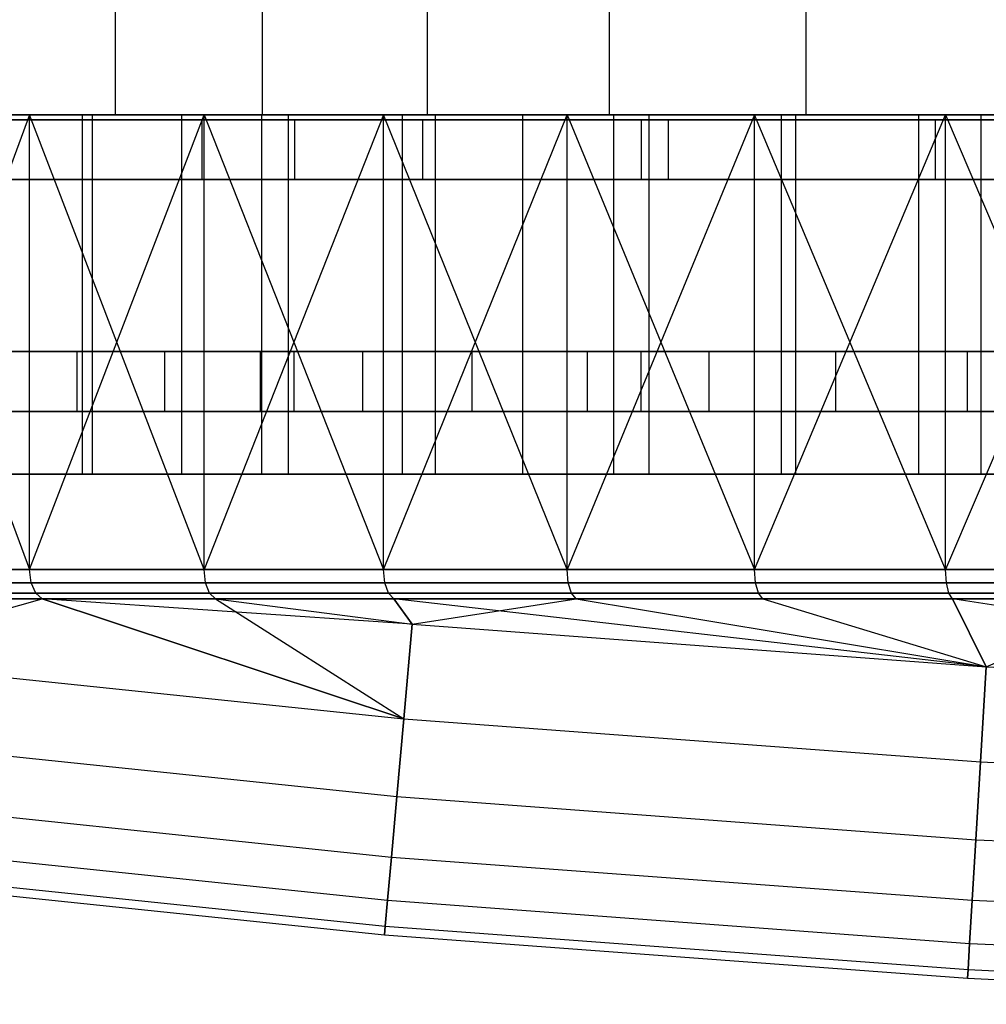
# Model space of a CAD drawing. Extents: x 0.03 to 5.34, y 0.01 to 1.62.
# Tile 4 of 33: x 1.29 to 1.93, y 0.01 to 0.66. Entities that reach past the tile are written whole.
import ezdxf

# ---------------------------------------------------------------- set-up
doc = ezdxf.new("R2010")
doc.units = 0
doc.header["$MEASUREMENT"] = 0
doc.layers.get('0').update_dxf_attribs({"color": 13, "linetype": 'CONTINUOUS'})

# ---------------------------------------------------------------- blocks, each defined once
blk = doc.blocks.new('LAMPA_KINKIET_MA_Y_STL_1')
at = {"color": 0}
for p, q in [((1.35479, 0.59646, 3.59981), (1.35479, 1.58071, 3.59981)), ((1.35479, 0.59646, 3.59981), (1.35479, 1.58071, 3.59981)), ((1.35479, 0.59646, 1.7683), (1.35479, 1.58071, 1.7683)), ((1.35479, 0.59646, 1.7683), (1.35479, 1.58071, 1.7683)), ((1.45145, 0.59646, 3.72629), (1.45145, 1.58071, 3.72629)), ((1.45145, 0.59646, 3.72629), (1.45145, 1.58071, 3.72629)), ((1.45145, 0.59646, 1.64182), (1.45145, 1.58071, 1.64182)), ((1.45145, 0.59646, 1.64182), (1.45145, 1.58071, 1.64182)), ((1.5601, 0.59646, 3.84262), (1.5601, 1.58071, 3.84262)), ((1.5601, 0.59646, 3.84262), (1.5601, 1.58071, 3.84262)), ((1.5601, 0.59646, 1.52549), (1.5601, 1.58071, 1.52549)), ((1.5601, 0.59646, 1.52549), (1.5601, 1.58071, 1.52549)), ((1.67968, 0.59646, 3.94769), (1.67968, 1.58071, 3.94769)), ((1.67968, 0.59646, 3.94769), (1.67968, 1.58071, 3.94769)), ((1.67968, 0.59646, 1.42042), (1.67968, 1.58071, 1.42042)), ((1.67968, 0.59646, 1.42042), (1.67968, 1.58071, 1.42042)), ((1.80902, 0.59646, 4.04047), (1.80902, 1.58071, 4.04047)), ((1.80902, 0.59646, 4.04047), (1.80902, 1.58071, 4.04047)), ((1.80902, 0.59646, 1.32764), (1.80902, 1.58071, 1.32764)), ((1.80902, 0.59646, 1.32764), (1.80902, 1.58071, 1.32764)), ((1.07946, 0.59646, 0.56569), (1.29835, 0.59646, 0.41645)), ((1.07946, 0.59646, 0.56569), (1.29835, 0.59646, 0.41645)), ((1.127, 0.59646, 0.62846), (1.33941, 0.59646, 0.48364)), ((1.127, 0.59646, 0.62846), (1.33941, 0.59646, 0.48364)), ((1.18704, 0.59646, 4.87977), (1.29835, 0.29749, 4.95166)), ((1.4131, 0.59646, 5.01791), (1.18704, 0.59646, 4.87977)), ((1.18704, 0.59646, 4.87977), (1.29835, 0.29749, 4.95166)), ((1.29835, 0.59646, 0.41645), (1.18704, 0.29749, 0.48834)), ((1.29835, 0.59646, 0.41645), (1.18704, 0.29749, 0.48834)), ((1.4131, 0.59646, 5.01791), (1.18704, 0.59646, 4.87977)), ((1.21795, 0.59646, 1.8376), (1.33308, 0.59646, 1.66385)), ((1.21795, 0.59646, 1.8376), (1.33308, 0.59646, 1.66385)), ((1.45076, 0.59646, 4.94876), (1.2314, 0.59646, 4.81471)), ((1.45076, 0.59646, 4.94876), (1.2314, 0.59646, 4.81471)), ((1.27106, 0.59646, 3.46443), (1.35479, 0.59646, 3.59981)), ((1.35479, 0.59646, 1.7683), (1.27106, 0.59646, 1.90368)), ((1.27106, 0.59646, 3.46443), (1.35479, 0.59646, 3.59981)), ((1.35479, 0.59646, 1.7683), (1.27106, 0.59646, 1.90368)), ((1.39845, 0.59646, 3.7855), (1.27284, 0.59646, 3.61916)), ((1.39845, 0.59646, 3.7855), (1.27284, 0.59646, 3.61916)), ((1.29835, 0.29749, 4.95166), (1.4131, 0.59646, 5.01791)), ((1.29835, 0.29749, 4.95166), (1.4131, 0.59646, 5.01791)), ((1.4131, 0.29749, 0.3502), (1.29835, 0.59646, 0.41645)), ((1.29835, 0.59646, 0.41645), (1.53102, 0.59646, 0.28975)), ((1.4131, 0.29749, 0.3502), (1.29835, 0.59646, 0.41645)), ((1.29835, 0.29749, 0.41645), (1.29835, 0.59646, 0.41645)), ((1.29835, 0.29749, 0.41645), (1.29835, 0.59646, 0.41645)), ((1.29835, 0.59646, 0.41645), (1.53102, 0.59646, 0.28975)), ((1.33308, 0.36024, 1.66385), (1.33308, 0.59646, 1.66385)), ((1.33308, 0.59646, 1.66385), (1.46869, 0.59646, 1.50556)), ((1.33308, 0.36024, 1.66385), (1.33308, 0.59646, 1.66385)), ((1.33308, 0.59646, 1.66385), (1.46869, 0.59646, 1.50556)), ((1.33941, 0.59646, 0.48364), (1.56518, 0.59646, 0.36069)), ((1.33941, 0.59646, 0.48364), (1.56518, 0.59646, 0.36069)), ((1.33941, 0.59646, 0.48364), (1.33941, 0.36024, 0.48364)), ((1.33941, 0.59646, 0.48364), (1.33941, 0.36024, 0.48364)), ((1.35479, 0.59646, 3.59981), (1.45145, 0.59646, 3.72629)), ((1.45145, 0.59646, 1.64182), (1.35479, 0.59646, 1.7683)), ((1.35479, 0.59646, 3.59981), (1.45145, 0.59646, 3.72629)), ((1.45145, 0.59646, 1.64182), (1.35479, 0.59646, 1.7683)), ((1.39845, 0.36024, 3.7855), (1.39845, 0.59646, 3.7855)), ((1.54355, 0.59646, 3.93513), (1.39845, 0.59646, 3.7855)), ((1.39845, 0.36024, 3.7855), (1.39845, 0.59646, 3.7855)), ((1.54355, 0.59646, 3.93513), (1.39845, 0.59646, 3.7855)), ((1.4131, 0.59646, 5.01791), (1.53102, 0.29749, 5.07836)), ((1.6518, 0.59646, 5.13286), (1.4131, 0.59646, 5.01791)), ((1.4131, 0.29749, 5.01791), (1.4131, 0.59646, 5.01791)), ((1.4131, 0.29749, 5.01791), (1.4131, 0.59646, 5.01791)), ((1.4131, 0.59646, 5.01791), (1.53102, 0.29749, 5.07836)), ((1.53102, 0.59646, 0.28975), (1.4131, 0.29749, 0.3502)), ((1.53102, 0.59646, 0.28975), (1.4131, 0.29749, 0.3502)), ((1.6518, 0.59646, 5.13286), (1.4131, 0.59646, 5.01791)), ((1.68238, 0.59646, 5.0603), (1.45076, 0.59646, 4.94876)), ((1.45076, 0.59646, 4.94876), (1.45076, 0.36024, 4.94876)), ((1.45076, 0.59646, 4.94876), (1.45076, 0.36024, 4.94876)), ((1.68238, 0.59646, 5.0603), (1.45076, 0.59646, 4.94876)), ((1.45145, 0.59646, 3.72629), (1.5601, 0.59646, 3.84262)), ((1.5601, 0.59646, 1.52549), (1.45145, 0.59646, 1.64182)), ((1.45145, 0.59646, 3.72629), (1.5601, 0.59646, 3.84262)), ((1.5601, 0.59646, 1.52549), (1.45145, 0.59646, 1.64182)), ((1.46869, 0.36024, 1.50556), (1.46869, 0.59646, 1.50556)), ((1.46869, 0.59646, 1.50556), (1.62273, 0.59646, 1.36514)), ((1.46869, 0.36024, 1.50556), (1.46869, 0.59646, 1.50556)), ((1.46869, 0.59646, 1.50556), (1.62273, 0.59646, 1.36514)), ((1.53102, 0.29749, 5.07836), (1.6518, 0.59646, 5.13286)), ((1.53102, 0.29749, 5.07836), (1.6518, 0.59646, 5.13286)), ((1.6518, 0.29749, 0.23525), (1.53102, 0.59646, 0.28975)), ((1.53102, 0.59646, 0.28975), (1.77514, 0.59646, 0.18684)), ((1.6518, 0.29749, 0.23525), (1.53102, 0.59646, 0.28975)), ((1.53102, 0.29749, 0.28975), (1.53102, 0.59646, 0.28975)), ((1.53102, 0.29749, 0.28975), (1.53102, 0.59646, 0.28975)), ((1.53102, 0.59646, 0.28975), (1.77514, 0.59646, 0.18684)), ((1.54355, 0.36024, 3.93513), (1.54355, 0.59646, 3.93513)), ((1.70593, 0.59646, 4.06581), (1.54355, 0.59646, 3.93513)), ((1.54355, 0.36024, 3.93513), (1.54355, 0.59646, 3.93513)), ((1.70593, 0.59646, 4.06581), (1.54355, 0.59646, 3.93513)), ((1.5601, 0.59646, 3.84262), (1.67968, 0.59646, 3.94769)), ((1.67968, 0.59646, 1.42042), (1.5601, 0.59646, 1.52549)), ((1.5601, 0.59646, 3.84262), (1.67968, 0.59646, 3.94769)), ((1.67968, 0.59646, 1.42042), (1.5601, 0.59646, 1.52549)), ((1.56518, 0.59646, 0.36069), (1.80207, 0.59646, 0.26083)), ((1.56518, 0.59646, 0.36069), (1.80207, 0.59646, 0.26083)), ((1.56518, 0.59646, 0.36069), (1.56518, 0.36024, 0.36069)), ((1.56518, 0.59646, 0.36069), (1.56518, 0.36024, 0.36069)), ((1.62273, 0.36024, 1.36514), (1.62273, 0.59646, 1.36514)), ((1.62273, 0.59646, 1.36514), (1.79285, 0.59646, 1.24471)), ((1.62273, 0.36024, 1.36514), (1.62273, 0.59646, 1.36514)), ((1.62273, 0.59646, 1.36514), (1.79285, 0.59646, 1.24471)), ((1.6518, 0.59646, 5.13286), (1.77514, 0.29749, 5.18127)), ((1.90075, 0.59646, 5.22347), (1.6518, 0.59646, 5.13286)), ((1.6518, 0.29749, 5.13286), (1.6518, 0.59646, 5.13286)), ((1.6518, 0.29749, 5.13286), (1.6518, 0.59646, 5.13286)), ((1.6518, 0.59646, 5.13286), (1.77514, 0.29749, 5.18127)), ((1.77514, 0.59646, 0.18684), (1.6518, 0.29749, 0.23525)), ((1.77514, 0.59646, 0.18684), (1.6518, 0.29749, 0.23525)), ((1.90075, 0.59646, 5.22347), (1.6518, 0.59646, 5.13286)), ((1.67968, 0.59646, 3.94769), (1.80902, 0.59646, 4.04047)), ((1.80902, 0.59646, 1.32764), (1.67968, 0.59646, 1.42042)), ((1.67968, 0.59646, 3.94769), (1.80902, 0.59646, 4.04047)), ((1.80902, 0.59646, 1.32764), (1.67968, 0.59646, 1.42042)), ((1.92396, 0.59646, 5.14823), (1.68238, 0.59646, 5.0603)), ((1.68238, 0.59646, 5.0603), (1.68238, 0.36024, 5.0603)), ((1.68238, 0.59646, 5.0603), (1.68238, 0.36024, 5.0603)), ((1.92396, 0.59646, 5.14823), (1.68238, 0.59646, 5.0603)), ((1.70593, 0.36024, 4.06581), (1.70593, 0.59646, 4.06581)), ((1.88315, 0.59646, 4.17553), (1.70593, 0.59646, 4.06581)), ((1.70593, 0.36024, 4.06581), (1.70593, 0.59646, 4.06581)), ((1.88315, 0.59646, 4.17553), (1.70593, 0.59646, 4.06581)), ((1.77514, 0.29749, 5.18127), (1.90075, 0.59646, 5.22347)), ((1.77514, 0.29749, 5.18127), (1.90075, 0.59646, 5.22347)), ((1.90075, 0.29749, 0.14464), (1.77514, 0.59646, 0.18684)), ((1.77514, 0.59646, 0.18684), (2.0283, 0.59646, 0.10875)), ((1.90075, 0.29749, 0.14464), (1.77514, 0.59646, 0.18684)), ((1.77514, 0.29749, 0.18684), (1.77514, 0.59646, 0.18684)), ((1.77514, 0.29749, 0.18684), (1.77514, 0.59646, 0.18684)), ((1.77514, 0.59646, 0.18684), (2.0283, 0.59646, 0.10875)), ((1.79285, 0.36024, 1.24471), (1.79285, 0.59646, 1.24471)), ((1.79285, 0.59646, 1.24471), (1.97648, 0.59646, 1.1461)), ((1.79285, 0.36024, 1.24471), (1.79285, 0.59646, 1.24471)), ((1.79285, 0.59646, 1.24471), (1.97648, 0.59646, 1.1461)), ((1.80207, 0.59646, 0.26083), (2.04773, 0.59646, 0.18506)), ((1.80207, 0.59646, 0.26083), (2.04773, 0.59646, 0.18506)), ((1.80207, 0.59646, 0.26083), (1.80207, 0.36024, 0.26083)), ((1.80207, 0.59646, 0.26083), (1.80207, 0.36024, 0.26083)), ((1.80902, 0.59646, 4.04047), (1.94688, 0.59646, 4.12007)), ((1.94688, 0.59646, 1.24805), (1.80902, 0.59646, 1.32764)), ((1.80902, 0.59646, 4.04047), (1.94688, 0.59646, 4.12007)), ((1.94688, 0.59646, 1.24805), (1.80902, 0.59646, 1.32764)), ((1.88315, 0.36024, 4.17553), (1.88315, 0.59646, 4.17553)), ((2.0725, 0.59646, 4.26265), (1.88315, 0.59646, 4.17553)), ((1.88315, 0.36024, 4.17553), (1.88315, 0.59646, 4.17553)), ((2.0725, 0.59646, 4.26265), (1.88315, 0.59646, 4.17553)), ((1.90075, 0.59646, 5.22347), (2.0283, 0.29749, 5.25936)), ((2.15749, 0.59646, 5.28884), (1.90075, 0.59646, 5.22347)), ((1.90075, 0.29749, 5.22347), (1.90075, 0.59646, 5.22347)), ((1.90075, 0.29749, 5.22347), (1.90075, 0.59646, 5.22347)), ((1.90075, 0.59646, 5.22347), (2.0283, 0.29749, 5.25936)), ((2.0283, 0.59646, 0.10875), (1.90075, 0.29749, 0.14464)), ((2.0283, 0.59646, 0.10875), (1.90075, 0.29749, 0.14464)), ((2.15749, 0.59646, 5.28884), (1.90075, 0.59646, 5.22347)), ((2.17309, 0.59646, 5.21167), (1.92396, 0.59646, 5.14823)), ((1.92396, 0.59646, 5.14823), (1.92396, 0.36024, 5.14823)), ((1.92396, 0.59646, 5.14823), (1.92396, 0.36024, 5.14823)), ((2.17309, 0.59646, 5.21167), (1.92396, 0.59646, 5.14823)), ((1.22952, 0.44092, 1.95978), (1.32955, 0.44092, 1.78653)), ((1.22952, 0.44092, 1.95978), (1.32955, 0.44092, 1.78653)), ((1.4722, 0.44092, 0.41683), (1.25581, 0.44092, 0.54653)), ((1.25581, 0.44092, 4.82158), (1.4722, 0.44092, 4.95128)), ((1.25581, 0.44092, 4.82158), (1.4722, 0.44092, 4.95128)), ((1.4722, 0.44092, 0.41683), (1.25581, 0.44092, 0.54653)), ((1.38737, 0.44092, 3.66327), (1.27686, 0.44092, 3.4965)), ((1.38737, 0.44092, 3.66327), (1.27686, 0.44092, 3.4965)), ((1.32955, 0.44092, 1.78653), (1.45011, 0.44092, 1.62688)), ((1.32955, 0.40155, 1.78653), (1.32955, 0.44092, 1.78653)), ((1.32955, 0.40155, 1.78653), (1.32955, 0.44092, 1.78653)), ((1.32955, 0.44092, 1.78653), (1.45011, 0.44092, 1.62688)), ((1.51753, 0.44092, 3.81519), (1.38737, 0.44092, 3.66327)), ((1.38737, 0.40155, 3.66327), (1.38737, 0.44092, 3.66327)), ((1.51753, 0.44092, 3.81519), (1.38737, 0.44092, 3.66327)), ((1.38737, 0.40155, 3.66327), (1.38737, 0.44092, 3.66327)), ((1.45011, 0.44092, 1.62688), (1.58938, 0.44092, 1.48325)), ((1.45011, 0.40155, 1.62688), (1.45011, 0.44092, 1.62688)), ((1.45011, 0.40155, 1.62688), (1.45011, 0.44092, 1.62688)), ((1.45011, 0.44092, 1.62688), (1.58938, 0.44092, 1.48325)), ((1.70026, 0.44092, 0.30897), (1.4722, 0.44092, 0.41683)), ((1.4722, 0.44092, 4.95128), (1.70026, 0.44092, 5.05915)), ((1.4722, 0.44092, 4.95128), (1.70026, 0.44092, 5.05915)), ((1.4722, 0.44092, 4.95128), (1.4722, 0.40155, 4.95128)), ((1.4722, 0.44092, 4.95128), (1.4722, 0.40155, 4.95128)), ((1.4722, 0.44092, 0.41683), (1.4722, 0.40155, 0.41683)), ((1.70026, 0.44092, 0.30897), (1.4722, 0.44092, 0.41683)), ((1.4722, 0.44092, 0.41683), (1.4722, 0.40155, 0.41683)), ((1.66538, 0.44092, 3.94997), (1.51753, 0.44092, 3.81519)), ((1.51753, 0.40155, 3.81519), (1.51753, 0.44092, 3.81519)), ((1.66538, 0.44092, 3.94997), (1.51753, 0.44092, 3.81519)), ((1.51753, 0.40155, 3.81519), (1.51753, 0.44092, 3.81519)), ((1.58938, 0.44092, 1.48325), (1.74524, 0.44092, 1.35783)), ((1.58938, 0.40155, 1.48325), (1.58938, 0.44092, 1.48325)), ((1.58938, 0.40155, 1.48325), (1.58938, 0.44092, 1.48325)), ((1.58938, 0.44092, 1.48325), (1.74524, 0.44092, 1.35783)), ((1.82866, 0.44092, 4.06556), (1.66538, 0.44092, 3.94997)), ((1.66538, 0.40155, 3.94997), (1.66538, 0.44092, 3.94997)), ((1.82866, 0.44092, 4.06556), (1.66538, 0.44092, 3.94997)), ((1.66538, 0.40155, 3.94997), (1.66538, 0.44092, 3.94997)), ((1.9378, 0.44092, 0.22397), (1.70026, 0.44092, 0.30897)), ((1.70026, 0.44092, 5.05915), (1.9378, 0.44092, 5.14414)), ((1.70026, 0.44092, 5.05915), (1.9378, 0.44092, 5.14414)), ((1.70026, 0.44092, 5.05915), (1.70026, 0.40155, 5.05915)), ((1.70026, 0.44092, 5.05915), (1.70026, 0.40155, 5.05915)), ((1.70026, 0.44092, 0.30897), (1.70026, 0.40155, 0.30897)), ((1.9378, 0.44092, 0.22397), (1.70026, 0.44092, 0.30897)), ((1.70026, 0.44092, 0.30897), (1.70026, 0.40155, 0.30897)), ((1.74524, 0.44092, 1.35783), (1.91533, 0.44092, 1.25251)), ((1.74524, 0.40155, 1.35783), (1.74524, 0.44092, 1.35783)), ((1.74524, 0.40155, 1.35783), (1.74524, 0.44092, 1.35783)), ((1.74524, 0.44092, 1.35783), (1.91533, 0.44092, 1.25251)), ((2.00492, 0.44092, 4.16021), (1.82866, 0.44092, 4.06556)), ((1.82866, 0.40155, 4.06556), (1.82866, 0.44092, 4.06556)), ((2.00492, 0.44092, 4.16021), (1.82866, 0.44092, 4.06556)), ((1.82866, 0.40155, 4.06556), (1.82866, 0.44092, 4.06556)), ((1.91533, 0.44092, 1.25251), (2.09708, 0.44092, 1.1689)), ((1.91533, 0.40155, 1.25251), (1.91533, 0.44092, 1.25251)), ((1.91533, 0.40155, 1.25251), (1.91533, 0.44092, 1.25251)), ((1.91533, 0.44092, 1.25251), (2.09708, 0.44092, 1.1689)), ((1.32955, 0.40155, 1.78653), (1.22952, 0.40155, 1.95978)), ((1.32955, 0.40155, 1.78653), (1.22952, 0.40155, 1.95978)), ((1.25581, 0.40155, 0.54653), (1.4722, 0.40155, 0.41683)), ((1.4722, 0.40155, 4.95128), (1.25581, 0.40155, 4.82158)), ((1.4722, 0.40155, 4.95128), (1.25581, 0.40155, 4.82158)), ((1.25581, 0.40155, 0.54653), (1.4722, 0.40155, 0.41683)), ((1.27686, 0.40155, 3.4965), (1.38737, 0.40155, 3.66327)), ((1.27686, 0.40155, 3.4965), (1.38737, 0.40155, 3.66327)), ((1.45011, 0.40155, 1.62688), (1.32955, 0.40155, 1.78653)), ((1.45011, 0.40155, 1.62688), (1.32955, 0.40155, 1.78653)), ((1.38737, 0.40155, 3.66327), (1.51753, 0.40155, 3.81519)), ((1.38737, 0.40155, 3.66327), (1.51753, 0.40155, 3.81519)), ((1.58938, 0.40155, 1.48325), (1.45011, 0.40155, 1.62688)), ((1.58938, 0.40155, 1.48325), (1.45011, 0.40155, 1.62688)), ((1.4722, 0.40155, 0.41683), (1.70026, 0.40155, 0.30897)), ((1.70026, 0.40155, 5.05915), (1.4722, 0.40155, 4.95128)), ((1.70026, 0.40155, 5.05915), (1.4722, 0.40155, 4.95128)), ((1.4722, 0.40155, 0.41683), (1.70026, 0.40155, 0.30897)), ((1.51753, 0.40155, 3.81519), (1.66538, 0.40155, 3.94997)), ((1.51753, 0.40155, 3.81519), (1.66538, 0.40155, 3.94997)), ((1.74524, 0.40155, 1.35783), (1.58938, 0.40155, 1.48325)), ((1.74524, 0.40155, 1.35783), (1.58938, 0.40155, 1.48325)), ((1.66538, 0.40155, 3.94997), (1.82866, 0.40155, 4.06556)), ((1.66538, 0.40155, 3.94997), (1.82866, 0.40155, 4.06556)), ((1.70026, 0.40155, 0.30897), (1.9378, 0.40155, 0.22397)), ((1.9378, 0.40155, 5.14414), (1.70026, 0.40155, 5.05915)), ((1.9378, 0.40155, 5.14414), (1.70026, 0.40155, 5.05915)), ((1.70026, 0.40155, 0.30897), (1.9378, 0.40155, 0.22397)), ((1.91533, 0.40155, 1.25251), (1.74524, 0.40155, 1.35783)), ((1.91533, 0.40155, 1.25251), (1.74524, 0.40155, 1.35783)), ((1.82866, 0.40155, 4.06556), (2.00492, 0.40155, 4.16021)), ((1.82866, 0.40155, 4.06556), (2.00492, 0.40155, 4.16021)), ((2.09708, 0.40155, 1.1689), (1.91533, 0.40155, 1.25251)), ((2.09708, 0.40155, 1.1689), (1.91533, 0.40155, 1.25251)), ((1.127, 0.36024, 0.62846), (1.33941, 0.36024, 0.48364)), ((1.127, 0.36024, 0.62846), (1.33941, 0.36024, 0.48364)), ((1.21795, 0.36024, 1.8376), (1.33308, 0.36024, 1.66385)), ((1.21795, 0.36024, 1.8376), (1.33308, 0.36024, 1.66385)), ((1.45076, 0.36024, 4.94876), (1.2314, 0.36024, 4.81471)), ((1.45076, 0.36024, 4.94876), (1.2314, 0.36024, 4.81471)), ((1.39845, 0.36024, 3.7855), (1.27284, 0.36024, 3.61916)), ((1.39845, 0.36024, 3.7855), (1.27284, 0.36024, 3.61916)), ((1.33308, 0.36024, 1.66385), (1.46869, 0.36024, 1.50556)), ((1.33308, 0.36024, 1.66385), (1.46869, 0.36024, 1.50556)), ((1.33941, 0.36024, 0.48364), (1.56518, 0.36024, 0.36069)), ((1.33941, 0.36024, 0.48364), (1.56518, 0.36024, 0.36069)), ((1.54355, 0.36024, 3.93513), (1.39845, 0.36024, 3.7855)), ((1.54355, 0.36024, 3.93513), (1.39845, 0.36024, 3.7855)), ((1.68238, 0.36024, 5.0603), (1.45076, 0.36024, 4.94876)), ((1.68238, 0.36024, 5.0603), (1.45076, 0.36024, 4.94876)), ((1.46869, 0.36024, 1.50556), (1.62273, 0.36024, 1.36514)), ((1.46869, 0.36024, 1.50556), (1.62273, 0.36024, 1.36514)), ((1.70593, 0.36024, 4.06581), (1.54355, 0.36024, 3.93513)), ((1.70593, 0.36024, 4.06581), (1.54355, 0.36024, 3.93513)), ((1.56518, 0.36024, 0.36069), (1.80207, 0.36024, 0.26083)), ((1.56518, 0.36024, 0.36069), (1.80207, 0.36024, 0.26083)), ((1.62273, 0.36024, 1.36514), (1.79285, 0.36024, 1.24471)), ((1.62273, 0.36024, 1.36514), (1.79285, 0.36024, 1.24471)), ((1.92396, 0.36024, 5.14823), (1.68238, 0.36024, 5.0603)), ((1.92396, 0.36024, 5.14823), (1.68238, 0.36024, 5.0603)), ((1.88315, 0.36024, 4.17553), (1.70593, 0.36024, 4.06581)), ((1.88315, 0.36024, 4.17553), (1.70593, 0.36024, 4.06581)), ((1.79285, 0.36024, 1.24471), (1.97648, 0.36024, 1.1461)), ((1.79285, 0.36024, 1.24471), (1.97648, 0.36024, 1.1461)), ((1.80207, 0.36024, 0.26083), (2.04773, 0.36024, 0.18506)), ((1.80207, 0.36024, 0.26083), (2.04773, 0.36024, 0.18506)), ((2.0725, 0.36024, 4.26265), (1.88315, 0.36024, 4.17553)), ((2.0725, 0.36024, 4.26265), (1.88315, 0.36024, 4.17553)), ((2.17309, 0.36024, 5.21167), (1.92396, 0.36024, 5.14823)), ((2.17309, 0.36024, 5.21167), (1.92396, 0.36024, 5.14823)), ((1.18704, 0.29749, 4.87977), (1.29835, 0.29749, 4.95166)), ((1.29835, 0.29749, 0.41645), (1.18704, 0.29749, 0.48834)), ((1.29835, 0.29749, 0.41645), (1.18704, 0.29749, 0.48834)), ((1.18704, 0.29749, 4.87977), (1.29835, 0.29749, 4.95166)), ((1.29835, 0.29749, 4.95166), (1.4131, 0.29749, 5.01791)), ((1.4131, 0.29749, 0.3502), (1.29835, 0.29749, 0.41645)), ((1.2994, 0.28884, 0.41816), (1.29835, 0.29749, 0.41645)), ((1.4131, 0.29749, 0.3502), (1.29835, 0.29749, 0.41645)), ((1.2994, 0.28884, 0.41816), (1.29835, 0.29749, 0.41645)), ((1.2994, 0.28884, 4.94995), (1.29835, 0.29749, 4.95166)), ((1.29835, 0.29749, 4.95166), (1.4131, 0.29749, 5.01791)), ((1.2994, 0.28884, 4.94995), (1.29835, 0.29749, 4.95166)), ((1.4131, 0.29749, 5.01791), (1.53102, 0.29749, 5.07836)), ((1.53102, 0.29749, 0.28975), (1.4131, 0.29749, 0.3502)), ((1.41406, 0.28884, 0.35196), (1.4131, 0.29749, 0.3502)), ((1.53102, 0.29749, 0.28975), (1.4131, 0.29749, 0.3502)), ((1.41406, 0.28884, 0.35196), (1.4131, 0.29749, 0.3502)), ((1.41406, 0.28884, 5.01615), (1.4131, 0.29749, 5.01791)), ((1.4131, 0.29749, 5.01791), (1.53102, 0.29749, 5.07836)), ((1.41406, 0.28884, 5.01615), (1.4131, 0.29749, 5.01791)), ((1.53102, 0.29749, 5.07836), (1.6518, 0.29749, 5.13286)), ((1.6518, 0.29749, 0.23525), (1.53102, 0.29749, 0.28975)), ((1.53189, 0.28884, 0.29155), (1.53102, 0.29749, 0.28975)), ((1.6518, 0.29749, 0.23525), (1.53102, 0.29749, 0.28975)), ((1.53189, 0.28884, 0.29155), (1.53102, 0.29749, 0.28975)), ((1.53189, 0.28884, 5.07656), (1.53102, 0.29749, 5.07836)), ((1.53102, 0.29749, 5.07836), (1.6518, 0.29749, 5.13286)), ((1.53189, 0.28884, 5.07656), (1.53102, 0.29749, 5.07836)), ((1.6518, 0.29749, 5.13286), (1.77514, 0.29749, 5.18127)), ((1.77514, 0.29749, 0.18684), (1.6518, 0.29749, 0.23525)), ((1.65258, 0.28884, 0.2371), (1.6518, 0.29749, 0.23525)), ((1.77514, 0.29749, 0.18684), (1.6518, 0.29749, 0.23525)), ((1.65258, 0.28884, 0.2371), (1.6518, 0.29749, 0.23525)), ((1.65258, 0.28884, 5.13101), (1.6518, 0.29749, 5.13286)), ((1.6518, 0.29749, 5.13286), (1.77514, 0.29749, 5.18127)), ((1.65258, 0.28884, 5.13101), (1.6518, 0.29749, 5.13286)), ((1.77514, 0.29749, 5.18127), (1.90075, 0.29749, 5.22347)), ((1.90075, 0.29749, 0.14464), (1.77514, 0.29749, 0.18684)), ((1.77583, 0.28884, 0.18872), (1.77514, 0.29749, 0.18684)), ((1.90075, 0.29749, 0.14464), (1.77514, 0.29749, 0.18684)), ((1.77583, 0.28884, 0.18872), (1.77514, 0.29749, 0.18684)), ((1.77583, 0.28884, 5.17939), (1.77514, 0.29749, 5.18127)), ((1.77514, 0.29749, 5.18127), (1.90075, 0.29749, 5.22347)), ((1.77583, 0.28884, 5.17939), (1.77514, 0.29749, 5.18127)), ((1.90075, 0.29749, 5.22347), (2.0283, 0.29749, 5.25936)), ((2.0283, 0.29749, 0.10875), (1.90075, 0.29749, 0.14464)), ((1.90134, 0.28884, 0.14655), (1.90075, 0.29749, 0.14464)), ((2.0283, 0.29749, 0.10875), (1.90075, 0.29749, 0.14464)), ((1.90134, 0.28884, 0.14655), (1.90075, 0.29749, 0.14464)), ((1.90134, 0.28884, 5.22156), (1.90075, 0.29749, 5.22347)), ((1.90075, 0.29749, 5.22347), (2.0283, 0.29749, 5.25936)), ((1.90134, 0.28884, 5.22156), (1.90075, 0.29749, 5.22347)), ((1.2994, 0.28884, 0.41816), (1.18817, 0.28884, 0.49)), ((1.18817, 0.28884, 4.87811), (1.2994, 0.28884, 4.94995)), ((1.2994, 0.28884, 0.41816), (1.18817, 0.28884, 0.49)), ((1.18817, 0.28884, 4.87811), (1.2994, 0.28884, 4.94995)), ((1.41406, 0.28884, 0.35196), (1.2994, 0.28884, 0.41816)), ((1.2994, 0.28884, 4.94995), (1.41406, 0.28884, 5.01615)), ((1.30232, 0.28195, 0.42294), (1.2994, 0.28884, 0.41816)), ((1.41406, 0.28884, 0.35196), (1.2994, 0.28884, 0.41816)), ((1.30232, 0.28195, 0.42294), (1.2994, 0.28884, 0.41816)), ((1.30232, 0.28195, 4.94517), (1.2994, 0.28884, 4.94995)), ((1.2994, 0.28884, 4.94995), (1.41406, 0.28884, 5.01615)), ((1.30232, 0.28195, 4.94517), (1.2994, 0.28884, 4.94995)), ((1.53189, 0.28884, 0.29155), (1.41406, 0.28884, 0.35196)), ((1.41406, 0.28884, 5.01615), (1.53189, 0.28884, 5.07656)), ((1.41674, 0.28195, 0.35688), (1.41406, 0.28884, 0.35196)), ((1.53189, 0.28884, 0.29155), (1.41406, 0.28884, 0.35196)), ((1.41674, 0.28195, 0.35688), (1.41406, 0.28884, 0.35196)), ((1.41674, 0.28195, 5.01123), (1.41406, 0.28884, 5.01615)), ((1.41406, 0.28884, 5.01615), (1.53189, 0.28884, 5.07656)), ((1.41674, 0.28195, 5.01123), (1.41406, 0.28884, 5.01615)), ((1.65258, 0.28884, 0.2371), (1.53189, 0.28884, 0.29155)), ((1.53189, 0.28884, 5.07656), (1.65258, 0.28884, 5.13101)), ((1.53432, 0.28195, 0.2966), (1.53189, 0.28884, 0.29155)), ((1.65258, 0.28884, 0.2371), (1.53189, 0.28884, 0.29155)), ((1.53432, 0.28195, 0.2966), (1.53189, 0.28884, 0.29155)), ((1.53432, 0.28195, 5.07151), (1.53189, 0.28884, 5.07656)), ((1.53189, 0.28884, 5.07656), (1.65258, 0.28884, 5.13101)), ((1.53432, 0.28195, 5.07151), (1.53189, 0.28884, 5.07656)), ((1.77583, 0.28884, 0.18872), (1.65258, 0.28884, 0.2371)), ((1.65258, 0.28884, 5.13101), (1.77583, 0.28884, 5.17939)), ((1.65475, 0.28195, 0.24226), (1.65258, 0.28884, 0.2371)), ((1.77583, 0.28884, 0.18872), (1.65258, 0.28884, 0.2371)), ((1.65475, 0.28195, 0.24226), (1.65258, 0.28884, 0.2371)), ((1.65475, 0.28195, 5.12585), (1.65258, 0.28884, 5.13101)), ((1.65258, 0.28884, 5.13101), (1.77583, 0.28884, 5.17939)), ((1.65475, 0.28195, 5.12585), (1.65258, 0.28884, 5.13101)), ((1.90134, 0.28884, 0.14655), (1.77583, 0.28884, 0.18872)), ((1.77583, 0.28884, 5.17939), (1.90134, 0.28884, 5.22156)), ((1.77775, 0.28195, 0.19399), (1.77583, 0.28884, 0.18872)), ((1.90134, 0.28884, 0.14655), (1.77583, 0.28884, 0.18872)), ((1.77775, 0.28195, 0.19399), (1.77583, 0.28884, 0.18872)), ((1.77775, 0.28195, 5.17412), (1.77583, 0.28884, 5.17939)), ((1.77583, 0.28884, 5.17939), (1.90134, 0.28884, 5.22156)), ((1.77775, 0.28195, 5.17412), (1.77583, 0.28884, 5.17939)), ((2.0288, 0.28884, 0.11069), (1.90134, 0.28884, 0.14655)), ((1.90134, 0.28884, 5.22156), (2.0288, 0.28884, 5.25742)), ((1.90299, 0.28195, 0.15191), (1.90134, 0.28884, 0.14655)), ((2.0288, 0.28884, 0.11069), (1.90134, 0.28884, 0.14655)), ((1.90299, 0.28195, 0.15191), (1.90134, 0.28884, 0.14655)), ((1.90299, 0.28195, 5.2162), (1.90134, 0.28884, 5.22156)), ((1.90134, 0.28884, 5.22156), (2.0288, 0.28884, 5.25742)), ((1.90299, 0.28195, 5.2162), (1.90134, 0.28884, 5.22156)), ((1.30232, 0.28195, 0.42294), (1.19133, 0.28195, 0.49463)), ((1.19133, 0.28195, 4.87348), (1.30232, 0.28195, 4.94517)), ((1.30232, 0.28195, 0.42294), (1.19133, 0.28195, 0.49463)), ((1.19133, 0.28195, 4.87348), (1.30232, 0.28195, 4.94517)), ((1.41674, 0.28195, 0.35688), (1.30232, 0.28195, 0.42294)), ((1.30232, 0.28195, 4.94517), (1.41674, 0.28195, 5.01123)), ((1.30652, 0.27822, 0.42982), (1.30232, 0.28195, 0.42294)), ((1.41674, 0.28195, 0.35688), (1.30232, 0.28195, 0.42294)), ((1.30652, 0.27822, 0.42982), (1.30232, 0.28195, 0.42294)), ((1.30652, 0.27822, 4.93829), (1.30232, 0.28195, 4.94517)), ((1.30232, 0.28195, 4.94517), (1.41674, 0.28195, 5.01123)), ((1.30652, 0.27822, 4.93829), (1.30232, 0.28195, 4.94517)), ((1.53432, 0.28195, 0.2966), (1.41674, 0.28195, 0.35688)), ((1.41674, 0.28195, 5.01123), (1.53432, 0.28195, 5.07151)), ((1.4206, 0.27822, 0.36396), (1.41674, 0.28195, 0.35688)), ((1.53432, 0.28195, 0.2966), (1.41674, 0.28195, 0.35688)), ((1.4206, 0.27822, 0.36396), (1.41674, 0.28195, 0.35688)), ((1.4206, 0.27822, 5.00415), (1.41674, 0.28195, 5.01123)), ((1.41674, 0.28195, 5.01123), (1.53432, 0.28195, 5.07151)), ((1.4206, 0.27822, 5.00415), (1.41674, 0.28195, 5.01123)), ((1.65475, 0.28195, 0.24226), (1.53432, 0.28195, 0.2966)), ((1.53432, 0.28195, 5.07151), (1.65475, 0.28195, 5.12585)), ((1.53782, 0.27822, 0.30387), (1.53432, 0.28195, 0.2966)), ((1.65475, 0.28195, 0.24226), (1.53432, 0.28195, 0.2966)), ((1.53782, 0.27822, 0.30387), (1.53432, 0.28195, 0.2966)), ((1.53782, 0.27822, 5.06424), (1.53432, 0.28195, 5.07151)), ((1.53432, 0.28195, 5.07151), (1.65475, 0.28195, 5.12585)), ((1.53782, 0.27822, 5.06424), (1.53432, 0.28195, 5.07151)), ((1.77775, 0.28195, 0.19399), (1.65475, 0.28195, 0.24226)), ((1.65475, 0.28195, 5.12585), (1.77775, 0.28195, 5.17412)), ((1.65788, 0.27822, 0.24969), (1.65475, 0.28195, 0.24226)), ((1.77775, 0.28195, 0.19399), (1.65475, 0.28195, 0.24226)), ((1.65788, 0.27822, 0.24969), (1.65475, 0.28195, 0.24226)), ((1.65788, 0.27822, 5.11842), (1.65475, 0.28195, 5.12585)), ((1.65475, 0.28195, 5.12585), (1.77775, 0.28195, 5.17412)), ((1.65788, 0.27822, 5.11842), (1.65475, 0.28195, 5.12585)), ((1.90299, 0.28195, 0.15191), (1.77775, 0.28195, 0.19399)), ((1.77775, 0.28195, 5.17412), (1.90299, 0.28195, 5.2162)), ((1.7805, 0.27822, 0.20157), (1.77775, 0.28195, 0.19399)), ((1.90299, 0.28195, 0.15191), (1.77775, 0.28195, 0.19399)), ((1.7805, 0.27822, 0.20157), (1.77775, 0.28195, 0.19399)), ((1.7805, 0.27822, 5.16655), (1.77775, 0.28195, 5.17412)), ((1.77775, 0.28195, 5.17412), (1.90299, 0.28195, 5.2162)), ((1.7805, 0.27822, 5.16655), (1.77775, 0.28195, 5.17412)), ((2.03018, 0.28195, 0.11612), (1.90299, 0.28195, 0.15191)), ((1.90299, 0.28195, 5.2162), (2.03018, 0.28195, 5.25199)), ((1.90537, 0.27822, 0.15961), (1.90299, 0.28195, 0.15191)), ((2.03018, 0.28195, 0.11612), (1.90299, 0.28195, 0.15191)), ((1.90537, 0.27822, 0.15961), (1.90299, 0.28195, 0.15191)), ((1.90537, 0.27822, 5.2085), (1.90299, 0.28195, 5.2162)), ((1.90299, 0.28195, 5.2162), (2.03018, 0.28195, 5.25199)), ((1.90537, 0.27822, 5.2085), (1.90299, 0.28195, 5.2162)), ((1.16604, 0.23871, 4.60015), (1.30652, 0.27822, 4.93829)), ((1.16604, 0.23871, 4.60015), (1.30652, 0.27822, 4.93829)), ((1.19587, 0.27822, 0.50129), (1.30652, 0.27822, 0.42982)), ((1.30652, 0.27822, 4.93829), (1.19587, 0.27822, 4.86682)), ((1.19587, 0.27822, 0.50129), (1.30652, 0.27822, 0.42982)), ((1.30652, 0.27822, 4.93829), (1.19587, 0.27822, 4.86682)), ((1.54994, 0.26154, 0.38847), (1.30652, 0.27822, 0.42982)), ((1.30652, 0.27822, 0.42982), (1.4206, 0.27822, 0.36396)), ((1.54994, 0.26154, 0.38847), (1.30652, 0.27822, 0.42982)), ((1.54437, 0.19924, 0.76797), (1.30652, 0.27822, 0.42982)), ((1.54437, 0.19924, 0.76797), (1.30652, 0.27822, 0.42982)), ((1.4206, 0.27822, 5.00415), (1.30652, 0.27822, 4.93829)), ((1.30652, 0.27822, 4.93829), (1.54437, 0.19924, 4.60015)), ((1.30652, 0.27822, 4.93829), (1.54437, 0.19924, 4.60015)), ((1.30652, 0.27822, 0.42982), (1.4206, 0.27822, 0.36396)), ((1.4206, 0.27822, 5.00415), (1.30652, 0.27822, 4.93829)), ((1.4206, 0.27822, 0.36396), (1.54994, 0.26154, 0.38847)), ((1.53782, 0.27822, 5.06424), (1.4206, 0.27822, 5.00415)), ((1.4206, 0.27822, 5.00415), (1.54994, 0.26154, 4.97964)), ((1.4206, 0.27822, 5.00415), (1.54994, 0.26154, 4.97964)), ((1.4206, 0.27822, 5.00415), (1.54437, 0.19924, 4.60015)), ((1.4206, 0.27822, 5.00415), (1.54437, 0.19924, 4.60015)), ((1.4206, 0.27822, 0.36396), (1.54994, 0.26154, 0.38847)), ((1.4206, 0.27822, 0.36396), (1.53782, 0.27822, 0.30387)), ((1.4206, 0.27822, 0.36396), (1.53782, 0.27822, 0.30387)), ((1.53782, 0.27822, 5.06424), (1.4206, 0.27822, 5.00415)), ((1.53782, 0.27822, 0.30387), (1.65788, 0.27822, 0.24969)), ((1.92742, 0.23346, 0.38847), (1.53782, 0.27822, 0.30387)), ((1.65788, 0.27822, 5.11842), (1.53782, 0.27822, 5.06424)), ((1.53782, 0.27822, 5.06424), (1.54994, 0.26154, 4.97964)), ((1.53782, 0.27822, 5.06424), (1.54994, 0.26154, 4.97964)), ((1.54994, 0.26154, 0.38847), (1.53782, 0.27822, 0.30387)), ((1.92742, 0.23346, 0.38847), (1.53782, 0.27822, 0.30387)), ((1.54994, 0.26154, 0.38847), (1.53782, 0.27822, 0.30387)), ((1.53782, 0.27822, 0.30387), (1.65788, 0.27822, 0.24969)), ((1.65788, 0.27822, 5.11842), (1.53782, 0.27822, 5.06424)), ((1.54994, 0.26154, 4.97964), (1.65788, 0.27822, 5.11842)), ((1.54994, 0.26154, 4.97964), (1.65788, 0.27822, 5.11842)), ((1.65788, 0.27822, 0.24969), (1.92742, 0.23346, 0.38847)), ((1.65788, 0.27822, 0.24969), (1.92742, 0.23346, 0.38847)), ((1.65788, 0.27822, 0.24969), (1.7805, 0.27822, 0.20157)), ((1.7805, 0.27822, 5.16655), (1.65788, 0.27822, 5.11842)), ((1.65788, 0.27822, 5.11842), (1.92742, 0.23346, 4.97964)), ((1.65788, 0.27822, 5.11842), (1.92742, 0.23346, 4.97964)), ((1.65788, 0.27822, 0.24969), (1.7805, 0.27822, 0.20157)), ((1.7805, 0.27822, 5.16655), (1.65788, 0.27822, 5.11842)), ((1.7805, 0.27822, 0.20157), (1.92742, 0.23346, 0.38847)), ((1.90537, 0.27822, 5.2085), (1.7805, 0.27822, 5.16655)), ((1.7805, 0.27822, 5.16655), (1.92742, 0.23346, 4.97964)), ((1.7805, 0.27822, 0.20157), (1.92742, 0.23346, 0.38847)), ((1.7805, 0.27822, 0.20157), (1.90537, 0.27822, 0.15961)), ((1.7805, 0.27822, 5.16655), (1.92742, 0.23346, 4.97964)), ((1.7805, 0.27822, 0.20157), (1.90537, 0.27822, 0.15961)), ((1.90537, 0.27822, 5.2085), (1.7805, 0.27822, 5.16655)), ((1.90537, 0.27822, 0.15961), (2.03217, 0.27822, 0.12394)), ((2.30557, 0.2166, 0.38847), (1.90537, 0.27822, 0.15961)), ((2.03217, 0.27822, 5.24417), (1.90537, 0.27822, 5.2085)), ((1.90537, 0.27822, 5.2085), (1.92742, 0.23346, 4.97964)), ((1.90537, 0.27822, 5.2085), (1.92742, 0.23346, 4.97964)), ((1.92742, 0.23346, 0.38847), (1.90537, 0.27822, 0.15961)), ((2.30557, 0.2166, 0.38847), (1.90537, 0.27822, 0.15961)), ((1.92742, 0.23346, 0.38847), (1.90537, 0.27822, 0.15961)), ((1.90537, 0.27822, 0.15961), (2.03217, 0.27822, 0.12394)), ((2.03217, 0.27822, 5.24417), (1.90537, 0.27822, 5.2085)), ((1.92742, 0.23346, 4.97964), (2.03217, 0.27822, 5.24417)), ((1.92742, 0.23346, 4.97964), (2.03217, 0.27822, 5.24417)), ((1.54994, 0.26154, 0.38847), (1.54437, 0.19924, 0.76797)), ((1.54437, 0.19924, 4.60015), (1.54994, 0.26154, 4.97964)), ((1.54437, 0.19924, 4.60015), (1.54994, 0.26154, 4.97964)), ((1.54994, 0.26154, 0.38847), (1.54437, 0.19924, 0.76797)), ((1.54994, 0.26154, 4.97964), (1.92742, 0.23346, 4.97964)), ((1.54994, 0.26154, 4.97964), (1.92742, 0.23346, 4.97964)), ((1.54994, 0.26154, 0.38847), (1.92742, 0.23346, 0.38847)), ((1.54994, 0.26154, 0.38847), (1.92742, 0.23346, 0.38847)), ((1.16604, 0.23871, 0.76797), (1.54437, 0.19924, 0.76797)), ((1.16604, 0.23871, 4.60015), (1.54437, 0.19924, 4.60015)), ((1.16604, 0.23871, 4.60015), (1.54437, 0.19924, 4.60015)), ((1.16604, 0.23871, 0.76797), (1.54437, 0.19924, 0.76797)), ((1.92742, 0.23346, 4.97964), (1.92371, 0.17102, 4.60015)), ((1.92371, 0.17102, 0.76797), (1.92742, 0.23346, 0.38847)), ((1.92742, 0.23346, 4.97964), (1.92371, 0.17102, 4.60015)), ((1.92371, 0.17102, 0.76797), (1.92742, 0.23346, 0.38847)), ((1.92742, 0.23346, 4.97964), (2.30557, 0.2166, 4.97964)), ((1.92742, 0.23346, 4.97964), (2.30557, 0.2166, 4.97964)), ((1.92742, 0.23346, 0.38847), (2.30557, 0.2166, 0.38847)), ((1.92742, 0.23346, 0.38847), (2.30557, 0.2166, 0.38847)), ((1.53981, 0.14819, 4.21896), (1.54437, 0.19924, 4.60015)), ((1.54437, 0.19924, 0.76797), (1.53981, 0.14819, 1.14915)), ((1.53981, 0.14819, 4.21896), (1.54437, 0.19924, 4.60015)), ((1.54437, 0.19924, 0.76797), (1.53981, 0.14819, 1.14915)), ((1.54437, 0.19924, 4.60015), (1.92371, 0.17102, 4.60015)), ((1.54437, 0.19924, 4.60015), (1.92371, 0.17102, 4.60015)), ((1.54437, 0.19924, 0.76797), (1.92371, 0.17102, 0.76797)), ((1.54437, 0.19924, 0.76797), (1.92371, 0.17102, 0.76797)), ((1.15997, 0.18782, 4.21896), (1.53981, 0.14819, 4.21896)), ((1.15997, 0.18782, 4.21896), (1.53981, 0.14819, 4.21896)), ((1.15997, 0.18782, 1.14915), (1.53981, 0.14819, 1.14915)), ((1.15997, 0.18782, 1.14915), (1.53981, 0.14819, 1.14915)), ((1.92371, 0.17102, 4.60015), (1.92067, 0.11986, 4.21896)), ((1.92067, 0.11986, 1.14915), (1.92371, 0.17102, 0.76797)), ((1.92371, 0.17102, 4.60015), (1.92067, 0.11986, 4.21896)), ((1.92067, 0.11986, 1.14915), (1.92371, 0.17102, 0.76797)), ((1.92371, 0.17102, 4.60015), (2.30371, 0.15408, 4.60015)), ((1.92371, 0.17102, 4.60015), (2.30371, 0.15408, 4.60015)), ((1.92371, 0.17102, 0.76797), (2.30371, 0.15408, 0.76797)), ((1.92371, 0.17102, 0.76797), (2.30371, 0.15408, 0.76797)), ((1.15524, 0.14819, 3.83642), (1.53626, 0.10844, 3.83642)), ((1.15524, 0.14819, 3.83642), (1.53626, 0.10844, 3.83642)), ((1.15524, 0.14819, 1.53169), (1.53626, 0.10844, 1.53169)), ((1.15524, 0.14819, 1.53169), (1.53626, 0.10844, 1.53169)), ((1.53626, 0.10844, 3.83642), (1.53981, 0.14819, 4.21896)), ((1.53981, 0.14819, 1.14915), (1.53626, 0.10844, 1.53169)), ((1.53626, 0.10844, 3.83642), (1.53981, 0.14819, 4.21896)), ((1.53981, 0.14819, 1.14915), (1.53626, 0.10844, 1.53169)), ((1.53981, 0.14819, 4.21896), (1.92067, 0.11986, 4.21896)), ((1.53981, 0.14819, 4.21896), (1.92067, 0.11986, 4.21896)), ((1.53981, 0.14819, 1.14915), (1.92067, 0.11986, 1.14915)), ((1.53981, 0.14819, 1.14915), (1.92067, 0.11986, 1.14915)), ((1.15186, 0.11986, 3.45286), (1.53372, 0.08003, 3.45286)), ((1.15186, 0.11986, 3.45286), (1.53372, 0.08003, 3.45286)), ((1.15186, 0.11986, 1.91525), (1.53372, 0.08003, 1.91525)), ((1.15186, 0.11986, 1.91525), (1.53372, 0.08003, 1.91525)), ((1.92067, 0.11986, 4.21896), (1.9183, 0.08003, 3.83642)), ((1.9183, 0.08003, 1.53169), (1.92067, 0.11986, 1.14915)), ((1.92067, 0.11986, 4.21896), (1.9183, 0.08003, 3.83642)), ((1.9183, 0.08003, 1.53169), (1.92067, 0.11986, 1.14915)), ((1.92067, 0.11986, 4.21896), (2.30219, 0.10286, 4.21896)), ((1.92067, 0.11986, 4.21896), (2.30219, 0.10286, 4.21896)), ((1.92067, 0.11986, 1.14915), (2.30219, 0.10286, 1.14915)), ((1.92067, 0.11986, 1.14915), (2.30219, 0.10286, 1.14915)), ((1.53372, 0.08003, 3.45286), (1.53626, 0.10844, 3.83642)), ((1.53626, 0.10844, 1.53169), (1.53372, 0.08003, 1.91525)), ((1.53372, 0.08003, 3.45286), (1.53626, 0.10844, 3.83642)), ((1.53626, 0.10844, 1.53169), (1.53372, 0.08003, 1.91525)), ((1.53626, 0.10844, 3.83642), (1.9183, 0.08003, 3.83642)), ((1.53626, 0.10844, 3.83642), (1.9183, 0.08003, 3.83642)), ((1.53626, 0.10844, 1.53169), (1.9183, 0.08003, 1.53169)), ((1.53626, 0.10844, 1.53169), (1.9183, 0.08003, 1.53169)), ((1.14915, 0.09719, 2.68406), (1.53169, 0.05728, 2.68406)), ((1.14915, 0.09719, 2.68406), (1.53169, 0.05728, 2.68406)), ((1.14983, 0.10286, 3.06863), (1.5322, 0.06297, 3.06863)), ((1.14983, 0.10286, 3.06863), (1.5322, 0.06297, 3.06863)), ((1.14983, 0.10286, 2.29948), (1.5322, 0.06297, 2.29948)), ((1.14983, 0.10286, 2.29948), (1.5322, 0.06297, 2.29948)), ((1.5322, 0.06297, 3.06863), (1.53372, 0.08003, 3.45286)), ((1.53372, 0.08003, 1.91525), (1.5322, 0.06297, 2.29948)), ((1.5322, 0.06297, 3.06863), (1.53372, 0.08003, 3.45286)), ((1.53372, 0.08003, 1.91525), (1.5322, 0.06297, 2.29948)), ((1.53372, 0.08003, 3.45286), (1.9166, 0.05155, 3.45286)), ((1.53372, 0.08003, 3.45286), (1.9166, 0.05155, 3.45286)), ((1.53372, 0.08003, 1.91525), (1.9166, 0.05155, 1.91525)), ((1.53372, 0.08003, 1.91525), (1.9166, 0.05155, 1.91525)), ((1.9183, 0.08003, 3.83642), (1.9166, 0.05155, 3.45286)), ((1.9166, 0.05155, 1.91525), (1.9183, 0.08003, 1.53169)), ((1.9183, 0.08003, 3.83642), (1.9166, 0.05155, 3.45286)), ((1.9166, 0.05155, 1.91525), (1.9183, 0.08003, 1.53169)), ((1.9183, 0.08003, 3.83642), (2.30101, 0.06297, 3.83642)), ((1.9183, 0.08003, 3.83642), (2.30101, 0.06297, 3.83642)), ((1.9183, 0.08003, 1.53169), (2.30101, 0.06297, 1.53169)), ((1.9183, 0.08003, 1.53169), (2.30101, 0.06297, 1.53169)), ((1.53169, 0.05728, 2.68406), (1.5322, 0.06297, 3.06863)), ((1.5322, 0.06297, 2.29948), (1.53169, 0.05728, 2.68406)), ((1.53169, 0.05728, 2.68406), (1.5322, 0.06297, 3.06863)), ((1.5322, 0.06297, 2.29948), (1.53169, 0.05728, 2.68406)), ((1.5322, 0.06297, 3.06863), (1.91559, 0.03445, 3.06863)), ((1.5322, 0.06297, 3.06863), (1.91559, 0.03445, 3.06863)), ((1.5322, 0.06297, 2.29948), (1.91559, 0.03445, 2.29948)), ((1.5322, 0.06297, 2.29948), (1.91559, 0.03445, 2.29948)), ((1.53169, 0.05728, 2.68406), (1.91525, 0.02875, 2.68406)), ((1.53169, 0.05728, 2.68406), (1.91525, 0.02875, 2.68406)), ((1.9166, 0.05155, 3.45286), (1.91559, 0.03445, 3.06863)), ((1.91559, 0.03445, 2.29948), (1.9166, 0.05155, 1.91525)), ((1.9166, 0.05155, 3.45286), (1.91559, 0.03445, 3.06863)), ((1.91559, 0.03445, 2.29948), (1.9166, 0.05155, 1.91525)), ((1.9166, 0.05155, 3.45286), (2.30016, 0.03445, 3.45286)), ((1.9166, 0.05155, 3.45286), (2.30016, 0.03445, 3.45286)), ((1.9166, 0.05155, 1.91525), (2.30016, 0.03445, 1.91525)), ((1.9166, 0.05155, 1.91525), (2.30016, 0.03445, 1.91525)), ((1.91559, 0.03445, 3.06863), (1.91525, 0.02875, 2.68406)), ((1.91525, 0.02875, 2.68406), (1.91559, 0.03445, 2.29948)), ((1.91559, 0.03445, 3.06863), (1.91525, 0.02875, 2.68406)), ((1.91525, 0.02875, 2.68406), (1.91559, 0.03445, 2.29948)), ((1.91559, 0.03445, 3.06863), (2.29965, 0.01733, 3.06863)), ((1.91559, 0.03445, 3.06863), (2.29965, 0.01733, 3.06863)), ((1.91559, 0.03445, 2.29948), (2.29965, 0.01733, 2.29948)), ((1.91559, 0.03445, 2.29948), (2.29965, 0.01733, 2.29948)), ((1.91525, 0.02875, 2.68406), (2.29948, 0.01162, 2.68406)), ((1.91525, 0.02875, 2.68406), (2.29948, 0.01162, 2.68406))]:
    blk.add_line(p, q, dxfattribs=at)

msp = doc.modelspace()

# ---------------------------------------------------------------- linework, layer by layer
at = {"color": 0}
for p, q in [((1.25632, 0.59334, 4.82082), (1.47263, 0.59334, 4.95047)), ((1.47263, 0.59334, 0.41764), (1.25632, 0.59334, 0.54729)), ((1.25632, 0.59334, 4.82082), (1.47263, 0.59334, 4.95047)), ((1.47263, 0.59334, 0.41764), (1.25632, 0.59334, 0.54729)), ((1.41182, 0.59334, 3.81116), (1.28524, 0.59334, 3.64959)), ((1.28524, 0.59334, 1.71852), (1.41182, 0.59334, 1.55695)), ((1.28524, 0.59334, 1.71852), (1.41182, 0.59334, 1.55695)), ((1.41182, 0.59334, 3.81116), (1.28524, 0.59334, 3.64959)), ((1.41182, 0.59334, 1.55695), (1.55695, 0.59334, 1.41182)), ((1.55695, 0.59334, 3.95629), (1.41182, 0.59334, 3.81116)), ((1.41182, 0.55397, 1.55695), (1.41182, 0.59334, 1.55695)), ((1.41182, 0.59334, 1.55695), (1.55695, 0.59334, 1.41182)), ((1.41182, 0.55397, 1.55695), (1.41182, 0.59334, 1.55695)), ((1.41182, 0.55397, 3.81116), (1.41182, 0.59334, 3.81116)), ((1.55695, 0.59334, 3.95629), (1.41182, 0.59334, 3.81116)), ((1.41182, 0.55397, 3.81116), (1.41182, 0.59334, 3.81116)), ((1.47263, 0.59334, 4.95047), (1.70061, 0.59334, 5.0583)), ((1.70061, 0.59334, 0.30981), (1.47263, 0.59334, 0.41764)), ((1.70061, 0.59334, 0.30981), (1.47263, 0.59334, 0.41764)), ((1.47263, 0.59334, 0.41764), (1.47263, 0.55397, 0.41764)), ((1.47263, 0.59334, 4.95047), (1.47263, 0.55397, 4.95047)), ((1.47263, 0.59334, 4.95047), (1.70061, 0.59334, 5.0583)), ((1.47263, 0.59334, 4.95047), (1.47263, 0.55397, 4.95047)), ((1.47263, 0.59334, 0.41764), (1.47263, 0.55397, 0.41764)), ((1.55695, 0.59334, 1.41182), (1.71852, 0.59334, 1.28524)), ((1.71852, 0.59334, 4.08287), (1.55695, 0.59334, 3.95629)), ((1.55695, 0.55397, 3.95629), (1.55695, 0.59334, 3.95629)), ((1.71852, 0.59334, 4.08287), (1.55695, 0.59334, 3.95629)), ((1.55695, 0.55397, 1.41182), (1.55695, 0.59334, 1.41182)), ((1.55695, 0.55397, 3.95629), (1.55695, 0.59334, 3.95629)), ((1.55695, 0.55397, 1.41182), (1.55695, 0.59334, 1.41182)), ((1.55695, 0.59334, 1.41182), (1.71852, 0.59334, 1.28524)), ((1.70061, 0.59334, 5.0583), (1.93806, 0.59334, 5.14326)), ((1.93806, 0.59334, 0.22485), (1.70061, 0.59334, 0.30981)), ((1.93806, 0.59334, 0.22485), (1.70061, 0.59334, 0.30981)), ((1.70061, 0.59334, 0.30981), (1.70061, 0.55397, 0.30981)), ((1.70061, 0.59334, 0.30981), (1.70061, 0.55397, 0.30981)), ((1.70061, 0.59334, 5.0583), (1.93806, 0.59334, 5.14326)), ((1.70061, 0.59334, 5.0583), (1.70061, 0.55397, 5.0583)), ((1.70061, 0.59334, 5.0583), (1.70061, 0.55397, 5.0583)), ((1.71852, 0.59334, 1.28524), (1.89417, 0.59334, 1.17905)), ((1.89417, 0.59334, 4.18906), (1.71852, 0.59334, 4.08287)), ((1.71852, 0.55397, 4.08287), (1.71852, 0.59334, 4.08287)), ((1.89417, 0.59334, 4.18906), (1.71852, 0.59334, 4.08287)), ((1.71852, 0.55397, 4.08287), (1.71852, 0.59334, 4.08287)), ((1.71852, 0.55397, 1.28524), (1.71852, 0.59334, 1.28524)), ((1.71852, 0.59334, 1.28524), (1.89417, 0.59334, 1.17905)), ((1.71852, 0.55397, 1.28524), (1.71852, 0.59334, 1.28524)), ((1.89417, 0.59334, 1.17905), (2.08134, 0.59334, 1.09482)), ((2.08134, 0.59334, 4.27329), (1.89417, 0.59334, 4.18906)), ((1.89417, 0.55397, 4.18906), (1.89417, 0.59334, 4.18906)), ((1.89417, 0.55397, 4.18906), (1.89417, 0.59334, 4.18906)), ((2.08134, 0.59334, 4.27329), (1.89417, 0.59334, 4.18906)), ((1.89417, 0.55397, 1.17905), (1.89417, 0.59334, 1.17905)), ((1.89417, 0.59334, 1.17905), (2.08134, 0.59334, 1.09482)), ((1.89417, 0.55397, 1.17905), (1.89417, 0.59334, 1.17905)), ((1.47263, 0.55397, 4.95047), (1.25632, 0.55397, 4.82082)), ((1.25632, 0.55397, 0.54729), (1.47263, 0.55397, 0.41764)), ((1.47263, 0.55397, 4.95047), (1.25632, 0.55397, 4.82082)), ((1.25632, 0.55397, 0.54729), (1.47263, 0.55397, 0.41764)), ((1.41182, 0.55397, 1.55695), (1.28524, 0.55397, 1.71852)), ((1.28524, 0.55397, 3.64959), (1.41182, 0.55397, 3.81116)), ((1.41182, 0.55397, 1.55695), (1.28524, 0.55397, 1.71852)), ((1.28524, 0.55397, 3.64959), (1.41182, 0.55397, 3.81116)), ((1.55695, 0.55397, 1.41182), (1.41182, 0.55397, 1.55695)), ((1.41182, 0.55397, 3.81116), (1.55695, 0.55397, 3.95629)), ((1.55695, 0.55397, 1.41182), (1.41182, 0.55397, 1.55695)), ((1.41182, 0.55397, 3.81116), (1.55695, 0.55397, 3.95629)), ((1.70061, 0.55397, 5.0583), (1.47263, 0.55397, 4.95047)), ((1.47263, 0.55397, 0.41764), (1.70061, 0.55397, 0.30981)), ((1.47263, 0.55397, 0.41764), (1.70061, 0.55397, 0.30981)), ((1.70061, 0.55397, 5.0583), (1.47263, 0.55397, 4.95047)), ((1.71852, 0.55397, 1.28524), (1.55695, 0.55397, 1.41182)), ((1.55695, 0.55397, 3.95629), (1.71852, 0.55397, 4.08287)), ((1.55695, 0.55397, 3.95629), (1.71852, 0.55397, 4.08287)), ((1.71852, 0.55397, 1.28524), (1.55695, 0.55397, 1.41182)), ((1.93806, 0.55397, 5.14326), (1.70061, 0.55397, 5.0583)), ((1.70061, 0.55397, 0.30981), (1.93806, 0.55397, 0.22485)), ((1.70061, 0.55397, 0.30981), (1.93806, 0.55397, 0.22485)), ((1.93806, 0.55397, 5.14326), (1.70061, 0.55397, 5.0583)), ((1.89417, 0.55397, 1.17905), (1.71852, 0.55397, 1.28524)), ((1.71852, 0.55397, 4.08287), (1.89417, 0.55397, 4.18906)), ((1.71852, 0.55397, 4.08287), (1.89417, 0.55397, 4.18906)), ((1.89417, 0.55397, 1.17905), (1.71852, 0.55397, 1.28524)), ((2.08134, 0.55397, 1.09482), (1.89417, 0.55397, 1.17905)), ((1.89417, 0.55397, 4.18906), (2.08134, 0.55397, 4.27329)), ((1.89417, 0.55397, 4.18906), (2.08134, 0.55397, 4.27329)), ((2.08134, 0.55397, 1.09482), (1.89417, 0.55397, 1.17905))]:
    msp.add_line(p, q, dxfattribs=at)

# ---------------------------------------------------------------- block references
msp.add_blockref('LAMPA_KINKIET_MA_Y_STL_1', (0, 0), dxfattribs=at)

doc.saveas('drawing.dxf')
